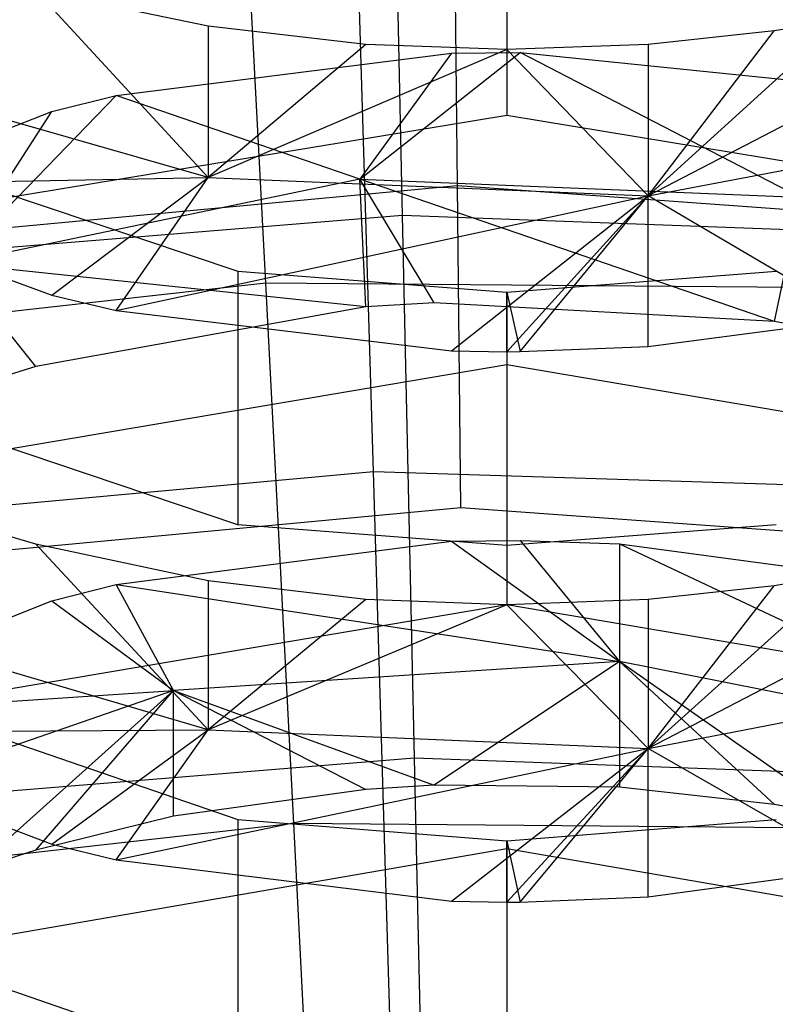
# Model space of a CAD drawing. Extents: x 0.1 to 26.5, y -19.1 to 0.
# Tile 166 of 256: x 13.173 to 13.39, y -10.646 to -10.363. Entities that reach past the tile are written whole.
import ezdxf

# ---------------------------------------------------------------- set-up
doc = ezdxf.new("R2010")
doc.units = 0
doc.header["$LTSCALE"] = 2.54
doc.layers.get('0').update_dxf_attribs({"linetype": 'CONTINUOUS'})

# ---------------------------------------------------------------- blocks, each defined once
blk = doc.blocks.new('7777_STL')
at = {"color": 0}
for p, q in [((13.27477, -10.49303, 37.69436), (13.26606, -10.20102, 37.54046)), ((13.27477, -10.49303, 37.69436), (13.26606, -10.20102, 37.54046)), ((13.28315, -10.4193, 26.12463), (13.28008, -10.28014, 26.28404)), ((13.28315, -10.4193, 26.12463), (13.28008, -10.28014, 26.28404)), ((13.24382, -10.43875, 26.25179), (13.2368, -10.30318, 26.42345)), ((13.24382, -10.43875, 26.25179), (13.2368, -10.30318, 26.42345)), ((13.31313, -10.32018, 14.28017), (13.31313, -10.39046, 14.21653)), ((13.31313, -10.32018, 14.28017), (13.31313, -10.39046, 14.21653)), ((13.29893, -10.41071, 30.17568), (13.29806, -10.32708, 30.21829)), ((13.29893, -10.41071, 30.17568), (13.29806, -10.32708, 30.21829)), ((13.49865, -10.3384, 15.07984), (13.35369, -10.41369, 15.08413)), ((13.49865, -10.3384, 15.07984), (13.35369, -10.41369, 15.08413)), ((13.2273, -10.36495, 15.11307), (13.17776, -10.35462, 15.10014)), ((13.17776, -10.35462, 15.10014), (13.2273, -10.40841, 15.07769)), ((13.17776, -10.35462, 15.10014), (13.2273, -10.40841, 15.07769)), ((13.2273, -10.36495, 15.11307), (13.17776, -10.35462, 15.10014)), ((13.40905, -10.36325, 15.11095), (13.35369, -10.41369, 15.08413)), ((13.40905, -10.36325, 15.11095), (13.35369, -10.41369, 15.08413)), ((13.40905, -10.36325, 15.11095), (13.38995, -10.36629, 15.11475)), ((13.40905, -10.36325, 15.11095), (13.38995, -10.36629, 15.11475)), ((13.2726, -10.37015, 15.11958), (13.2273, -10.36495, 15.11307)), ((13.2273, -10.36495, 15.11307), (13.2273, -10.40841, 15.07769)), ((13.2273, -10.36495, 15.11307), (13.2273, -10.40841, 15.07769)), ((13.2726, -10.37015, 15.11958), (13.2273, -10.36495, 15.11307)), ((13.38995, -10.36629, 15.11475), (13.35369, -10.37014, 15.11958)), ((13.35369, -10.41369, 15.08413), (13.38995, -10.36629, 15.11475)), ((13.35369, -10.41369, 15.08413), (13.38995, -10.36629, 15.11475)), ((13.38995, -10.36629, 15.11475), (13.35369, -10.37014, 15.11958)), ((13.2726, -10.37015, 15.11958), (13.2273, -10.40841, 15.07769)), ((13.2726, -10.37015, 15.11958), (13.2273, -10.40841, 15.07769)), ((13.31313, -10.37162, 15.12142), (13.2273, -10.40841, 15.07769)), ((13.31313, -10.37162, 15.12142), (13.2273, -10.40841, 15.07769)), ((13.31313, -10.37162, 15.12142), (13.2726, -10.37015, 15.11958)), ((13.31313, -10.37162, 15.12142), (13.2726, -10.37015, 15.11958)), ((13.35369, -10.37014, 15.11958), (13.31313, -10.37162, 15.12142)), ((13.35369, -10.37014, 15.11958), (13.31313, -10.37162, 15.12142)), ((13.31313, -10.37162, 15.12142), (13.35369, -10.41369, 15.08413)), ((13.31313, -10.37162, 15.12142), (13.35369, -10.41369, 15.08413)), ((13.35369, -10.37014, 15.11958), (13.35369, -10.41369, 15.08413)), ((13.35369, -10.37014, 15.11958), (13.35369, -10.41369, 15.08413)), ((13.20085, -10.38488, 14.21037), (13.2972, -10.37271, 14.19692)), ((13.20085, -10.38488, 14.21037), (13.2972, -10.37271, 14.19692)), ((13.27089, -10.40887, 14.16648), (13.31691, -10.37248, 14.19667)), ((13.27089, -10.40887, 14.16648), (13.31691, -10.37248, 14.19667)), ((13.2972, -10.37271, 14.19692), (13.27089, -10.40887, 14.16648)), ((13.2972, -10.37271, 14.19692), (13.27089, -10.40887, 14.16648)), ((13.2972, -10.37271, 14.19692), (13.31691, -10.37248, 14.19667)), ((13.2972, -10.37271, 14.19692), (13.31691, -10.37248, 14.19667)), ((13.31691, -10.37248, 14.19667), (13.41383, -10.3824, 14.20763)), ((13.39744, -10.41414, 14.17216), (13.31691, -10.37248, 14.19667)), ((13.39744, -10.41414, 14.17216), (13.31691, -10.37248, 14.19667)), ((13.31691, -10.37248, 14.19667), (13.41383, -10.3824, 14.20763)), ((13.2273, -10.40841, 15.07769), (13.1151, -10.37628, 15.03844)), ((13.2273, -10.40841, 15.07769), (13.1151, -10.37628, 15.03844)), ((13.15399, -10.43318, 14.19264), (13.20085, -10.38488, 14.21037)), ((13.15399, -10.43318, 14.19264), (13.20085, -10.38488, 14.21037)), ((13.18237, -10.38948, 14.21544), (13.20085, -10.38488, 14.21037)), ((13.18237, -10.38948, 14.21544), (13.20085, -10.38488, 14.21037)), ((13.27089, -10.40887, 14.16648), (13.20085, -10.38488, 14.21037)), ((13.27089, -10.40887, 14.16648), (13.20085, -10.38488, 14.21037)), ((13.09745, -10.42238, 14.25177), (13.18237, -10.38948, 14.21544)), ((13.09745, -10.42238, 14.25177), (13.18237, -10.38948, 14.21544)), ((13.09872, -10.38934, 14.96723), (13.23575, -10.43535, 15.0225)), ((13.09872, -10.38934, 14.96723), (13.23575, -10.43535, 15.0225)), ((13.15399, -10.43318, 14.19264), (13.18237, -10.38948, 14.21544)), ((13.15399, -10.43318, 14.19264), (13.18237, -10.38948, 14.21544)), ((13.16287, -10.41532, 14.24398), (13.31313, -10.39046, 14.21653)), ((13.16287, -10.41532, 14.24398), (13.31313, -10.39046, 14.21653)), ((13.31313, -10.39046, 14.21653), (13.46339, -10.41532, 14.24398)), ((13.31313, -10.39046, 14.21653), (13.46339, -10.41532, 14.24398)), ((13.35369, -10.41369, 15.08413), (13.47077, -10.39142, 15.05693)), ((13.35369, -10.41369, 15.08413), (13.47077, -10.39142, 15.05693)), ((13.09744, -10.41092, 14.99315), (13.2273, -10.40841, 15.07769)), ((13.09744, -10.41092, 14.99315), (13.2273, -10.40841, 15.07769)), ((13.18236, -10.44228, 15.03081), (13.2273, -10.40841, 15.07769)), ((13.18236, -10.44228, 15.03081), (13.2273, -10.40841, 15.07769)), ((13.20084, -10.44666, 15.03607), (13.2273, -10.40841, 15.07769)), ((13.20084, -10.44666, 15.03607), (13.2273, -10.40841, 15.07769)), ((13.2273, -10.40841, 15.07769), (13.35369, -10.41369, 15.08413)), ((13.2273, -10.40841, 15.07769), (13.35369, -10.41369, 15.08413)), ((13.07402, -10.4317, 30.17568), (13.29893, -10.41071, 30.17568)), ((13.07402, -10.4317, 30.17568), (13.29893, -10.41071, 30.17568)), ((13.09744, -10.41092, 14.99315), (13.18236, -10.44228, 15.03081)), ((13.09744, -10.41092, 14.99315), (13.18236, -10.44228, 15.03081)), ((13.27089, -10.40887, 14.16648), (13.15399, -10.43318, 14.19264)), ((13.27089, -10.40887, 14.16648), (13.15399, -10.43318, 14.19264)), ((13.38996, -10.44986, 14.13633), (13.27089, -10.40887, 14.16648)), ((13.27089, -10.40887, 14.16648), (13.39744, -10.41414, 14.17216)), ((13.27089, -10.40887, 14.16648), (13.39744, -10.41414, 14.17216)), ((13.29223, -10.44443, 14.13058), (13.27089, -10.40887, 14.16648)), ((13.38996, -10.44986, 14.13633), (13.27089, -10.40887, 14.16648)), ((13.29223, -10.44443, 14.13058), (13.27089, -10.40887, 14.16648)), ((13.2726, -10.44561, 14.13184), (13.27089, -10.40887, 14.16648)), ((13.2726, -10.44561, 14.13184), (13.27089, -10.40887, 14.16648)), ((13.29893, -10.41071, 30.17568), (13.52423, -10.42702, 30.17568)), ((13.29989, -10.50341, 30.161), (13.29893, -10.41071, 30.17568)), ((13.29989, -10.50341, 30.161), (13.29893, -10.41071, 30.17568)), ((13.29893, -10.41071, 30.17568), (13.52423, -10.42702, 30.17568)), ((13.20084, -10.44666, 15.03607), (13.35369, -10.41369, 15.08413)), ((13.20084, -10.44666, 15.03607), (13.35369, -10.41369, 15.08413)), ((13.2972, -10.45826, 15.05001), (13.35369, -10.41369, 15.08413)), ((13.2972, -10.45826, 15.05001), (13.35369, -10.41369, 15.08413)), ((13.35369, -10.41369, 15.08413), (13.31313, -10.4585, 15.05029)), ((13.35369, -10.41369, 15.08413), (13.31313, -10.4585, 15.05029)), ((13.3169, -10.45848, 15.05028), (13.35369, -10.41369, 15.08413)), ((13.3169, -10.45848, 15.05028), (13.35369, -10.41369, 15.08413)), ((13.35369, -10.45699, 15.04848), (13.35369, -10.41369, 15.08413)), ((13.35369, -10.45699, 15.04848), (13.35369, -10.41369, 15.08413)), ((13.41383, -10.44903, 15.03892), (13.35369, -10.41369, 15.08413)), ((13.41383, -10.44903, 15.03892), (13.35369, -10.41369, 15.08413)), ((13.38996, -10.44986, 14.13633), (13.39744, -10.41414, 14.17216)), ((13.38996, -10.44986, 14.13633), (13.39744, -10.41414, 14.17216)), ((13.28315, -10.4193, 26.12463), (13.12262, -10.43239, 26.12463)), ((13.28315, -10.4193, 26.12463), (13.12262, -10.43239, 26.12463)), ((13.44409, -10.4253, 26.12463), (13.28315, -10.4193, 26.12463)), ((13.28659, -10.57532, 25.98169), (13.28315, -10.4193, 26.12463)), ((13.44409, -10.4253, 26.12463), (13.28315, -10.4193, 26.12463)), ((13.28659, -10.57532, 25.98169), (13.28315, -10.4193, 26.12463)), ((13.2726, -10.44561, 14.13184), (13.15399, -10.43318, 14.19264)), ((13.2726, -10.44561, 14.13184), (13.15399, -10.43318, 14.19264)), ((13.17776, -10.46271, 14.14992), (13.15399, -10.43318, 14.19264)), ((13.17776, -10.46271, 14.14992), (13.15399, -10.43318, 14.19264)), ((13.23575, -10.43535, 15.0225), (13.31313, -10.44137, 15.02972)), ((13.23575, -10.43535, 15.0225), (13.31313, -10.44137, 15.02972)), ((13.23575, -10.43535, 15.0225), (13.23575, -10.50823, 14.96183)), ((13.23575, -10.43535, 15.0225), (13.23575, -10.50823, 14.96183)), ((13.31313, -10.44137, 15.02972), (13.39051, -10.43535, 15.0225)), ((13.31313, -10.44137, 15.02972), (13.39051, -10.43535, 15.0225)), ((13.24382, -10.43875, 26.25179), (13.08285, -10.45687, 26.25179)), ((13.24382, -10.43875, 26.25179), (13.08285, -10.45687, 26.25179)), ((13.25185, -10.59412, 26.09788), (13.24382, -10.43875, 26.25179)), ((13.40579, -10.44016, 26.25179), (13.24382, -10.43875, 26.25179)), ((13.25185, -10.59412, 26.09788), (13.24382, -10.43875, 26.25179)), ((13.40579, -10.44016, 26.25179), (13.24382, -10.43875, 26.25179)), ((13.18236, -10.44228, 15.03081), (13.20084, -10.44666, 15.03607)), ((13.18236, -10.44228, 15.03081), (13.20084, -10.44666, 15.03607)), ((13.31313, -10.44137, 15.02972), (13.3169, -10.45848, 15.05028)), ((13.31313, -10.4585, 15.05029), (13.31313, -10.44137, 15.02972)), ((13.31313, -10.44137, 15.02972), (13.31313, -10.51424, 14.96905)), ((13.31313, -10.44137, 15.02972), (13.31313, -10.51424, 14.96905)), ((13.29223, -10.44443, 14.13058), (13.2726, -10.44561, 14.13184)), ((13.29223, -10.44443, 14.13058), (13.2726, -10.44561, 14.13184)), ((13.38996, -10.44986, 14.13633), (13.29223, -10.44443, 14.13058)), ((13.38996, -10.44986, 14.13633), (13.29223, -10.44443, 14.13058)), ((13.2726, -10.44561, 14.13184), (13.17776, -10.46271, 14.14992)), ((13.2726, -10.44561, 14.13184), (13.17776, -10.46271, 14.14992)), ((13.20084, -10.44666, 15.03607), (13.2972, -10.45826, 15.05001)), ((13.20084, -10.44666, 15.03607), (13.2972, -10.45826, 15.05001)), ((13.35369, -10.45699, 15.04848), (13.41383, -10.44903, 15.03892)), ((13.35369, -10.45699, 15.04848), (13.41383, -10.44903, 15.03892)), ((13.40905, -10.4532, 14.13987), (13.38996, -10.44986, 14.13633)), ((13.40905, -10.4532, 14.13987), (13.38996, -10.44986, 14.13633)), ((13.2972, -10.45826, 15.05001), (13.31313, -10.4585, 15.05029)), ((13.2972, -10.45826, 15.05001), (13.31313, -10.4585, 15.05029)), ((13.31313, -10.4585, 15.05029), (13.3169, -10.45848, 15.05028)), ((13.3169, -10.45848, 15.05028), (13.35369, -10.45699, 15.04848)), ((13.3169, -10.45848, 15.05028), (13.35369, -10.45699, 15.04848)), ((13.23575, -10.50823, 14.96183), (13.09872, -10.46221, 14.90656)), ((13.23575, -10.50823, 14.96183), (13.09872, -10.46221, 14.90656)), ((13.31313, -10.46227, 14.14946), (13.16287, -10.48771, 14.17637)), ((13.31313, -10.46227, 14.14946), (13.16287, -10.48771, 14.17637)), ((13.46339, -10.48771, 14.17637), (13.31313, -10.46227, 14.14946)), ((13.31313, -10.46227, 14.14946), (13.31313, -10.53117, 14.08432)), ((13.46339, -10.48771, 14.17637), (13.31313, -10.46227, 14.14946)), ((13.31313, -10.46227, 14.14946), (13.31313, -10.53117, 14.08432)), ((13.17776, -10.46271, 14.14992), (13.15981, -10.46829, 14.15583)), ((13.17776, -10.46271, 14.14992), (13.15981, -10.46829, 14.15583)), ((13.27477, -10.49303, 37.69436), (13.11711, -10.50749, 37.69436)), ((13.27477, -10.49303, 37.69436), (13.11711, -10.50749, 37.69436)), ((13.43301, -10.49806, 37.69436), (13.27477, -10.49303, 37.69436)), ((13.28397, -10.80114, 37.81274), (13.27477, -10.49303, 37.69436)), ((13.43301, -10.49806, 37.69436), (13.27477, -10.49303, 37.69436)), ((13.28397, -10.80114, 37.81274), (13.27477, -10.49303, 37.69436)), ((13.49865, -10.4972, 14.94858), (13.35369, -10.57258, 14.95129)), ((13.49865, -10.4972, 14.94858), (13.35369, -10.57258, 14.95129)), ((13.29989, -10.50341, 30.161), (13.09023, -10.52297, 30.161)), ((13.29989, -10.50341, 30.161), (13.09023, -10.52297, 30.161)), ((13.50992, -10.51862, 30.161), (13.29989, -10.50341, 30.161)), ((13.50992, -10.51862, 30.161), (13.29989, -10.50341, 30.161)), ((13.17776, -10.51382, 14.96854), (13.15981, -10.50862, 14.9623)), ((13.17776, -10.51382, 14.96854), (13.15981, -10.50862, 14.9623)), ((13.31313, -10.51424, 14.96905), (13.23575, -10.50823, 14.96183)), ((13.31313, -10.51424, 14.96905), (13.23575, -10.50823, 14.96183)), ((13.39051, -10.50823, 14.96183), (13.31313, -10.51424, 14.96905)), ((13.39051, -10.50823, 14.96183), (13.31313, -10.51424, 14.96905)), ((13.20085, -10.52543, 14.07825), (13.2972, -10.51298, 14.06507)), ((13.20085, -10.52543, 14.07825), (13.2972, -10.51298, 14.06507)), ((13.2972, -10.51298, 14.06507), (13.31691, -10.51274, 14.06482)), ((13.2972, -10.51298, 14.06507), (13.31691, -10.51274, 14.06482)), ((13.2972, -10.51298, 14.06507), (13.34542, -10.54761, 14.03318)), ((13.2972, -10.51298, 14.06507), (13.34542, -10.54761, 14.03318)), ((13.31691, -10.51274, 14.06482), (13.34542, -10.54761, 14.03318)), ((13.31691, -10.51274, 14.06482), (13.34542, -10.54761, 14.03318)), ((13.31691, -10.51274, 14.06482), (13.34542, -10.51375, 14.06589)), ((13.31691, -10.51274, 14.06482), (13.34542, -10.51375, 14.06589)), ((13.2273, -10.52441, 14.98126), (13.17776, -10.51382, 14.96854)), ((13.17776, -10.51382, 14.96854), (13.2273, -10.56717, 14.94496)), ((13.17776, -10.51382, 14.96854), (13.2273, -10.56717, 14.94496)), ((13.2273, -10.52441, 14.98126), (13.17776, -10.51382, 14.96854)), ((13.34542, -10.51375, 14.06589), (13.34542, -10.54761, 14.03318)), ((13.34542, -10.51375, 14.06589), (13.34542, -10.54761, 14.03318)), ((13.34542, -10.51375, 14.06589), (13.46914, -10.57213, 14.05844)), ((13.34542, -10.51375, 14.06589), (13.46914, -10.57213, 14.05844)), ((13.34542, -10.51375, 14.06589), (13.41383, -10.5229, 14.07556)), ((13.34542, -10.51375, 14.06589), (13.41383, -10.5229, 14.07556)), ((13.2726, -10.52974, 14.98767), (13.2273, -10.52441, 14.98126)), ((13.2273, -10.52441, 14.98126), (13.2273, -10.56717, 14.94496)), ((13.2273, -10.52441, 14.98126), (13.2273, -10.56717, 14.94496)), ((13.2726, -10.52974, 14.98767), (13.2273, -10.52441, 14.98126)), ((13.40905, -10.52267, 14.97918), (13.35369, -10.57258, 14.95129)), ((13.40905, -10.52267, 14.97918), (13.35369, -10.57258, 14.95129)), ((13.40905, -10.52267, 14.97918), (13.38995, -10.52578, 14.98292)), ((13.40905, -10.52267, 14.97918), (13.38995, -10.52578, 14.98292)), ((13.18237, -10.53014, 14.08322), (13.20085, -10.52543, 14.07825)), ((13.18237, -10.53014, 14.08322), (13.20085, -10.52543, 14.07825)), ((13.21734, -10.55588, 14.0417), (13.20085, -10.52543, 14.07825)), ((13.20085, -10.52543, 14.07825), (13.34542, -10.54761, 14.03318)), ((13.20085, -10.52543, 14.07825), (13.34542, -10.54761, 14.03318)), ((13.21734, -10.55588, 14.0417), (13.20085, -10.52543, 14.07825)), ((13.38995, -10.52578, 14.98292), (13.35369, -10.52974, 14.98766)), ((13.35369, -10.57258, 14.95129), (13.38995, -10.52578, 14.98292)), ((13.35369, -10.57258, 14.95129), (13.38995, -10.52578, 14.98292)), ((13.38995, -10.52578, 14.98292), (13.35369, -10.52974, 14.98766)), ((13.09745, -10.5638, 14.11884), (13.18237, -10.53014, 14.08322)), ((13.09745, -10.5638, 14.11884), (13.18237, -10.53014, 14.08322)), ((13.18237, -10.53014, 14.08322), (13.21734, -10.55588, 14.0417)), ((13.18237, -10.53014, 14.08322), (13.21734, -10.55588, 14.0417)), ((13.2726, -10.52974, 14.98767), (13.2273, -10.56717, 14.94496)), ((13.2726, -10.52974, 14.98767), (13.2273, -10.56717, 14.94496)), ((13.31313, -10.53125, 14.98948), (13.2726, -10.52974, 14.98767)), ((13.31313, -10.53125, 14.98948), (13.2726, -10.52974, 14.98767)), ((13.35369, -10.52974, 14.98766), (13.31313, -10.53125, 14.98948)), ((13.35369, -10.52974, 14.98766), (13.31313, -10.53125, 14.98948)), ((13.35369, -10.52974, 14.98766), (13.35369, -10.57258, 14.95129)), ((13.35369, -10.52974, 14.98766), (13.35369, -10.57258, 14.95129)), ((13.16287, -10.55662, 14.11123), (13.31313, -10.53117, 14.08432)), ((13.16287, -10.55662, 14.11123), (13.31313, -10.53117, 14.08432)), ((13.31313, -10.53125, 14.98948), (13.2273, -10.56717, 14.94496)), ((13.31313, -10.53125, 14.98948), (13.2273, -10.56717, 14.94496)), ((13.31313, -10.53117, 14.08432), (13.46339, -10.55662, 14.11123)), ((13.31313, -10.53117, 14.08432), (13.46339, -10.55662, 14.11123)), ((13.31313, -10.53125, 14.98948), (13.35369, -10.57258, 14.95129)), ((13.31313, -10.53125, 14.98948), (13.35369, -10.57258, 14.95129)), ((13.2273, -10.56717, 14.94496), (13.1151, -10.53424, 14.90638)), ((13.2273, -10.56717, 14.94496), (13.1151, -10.53424, 14.90638)), ((13.09872, -10.54586, 14.83487), (13.23575, -10.59301, 14.88918)), ((13.09872, -10.54586, 14.83487), (13.23575, -10.59301, 14.88918)), ((13.34542, -10.54761, 14.03318), (13.21734, -10.55588, 14.0417)), ((13.34542, -10.54761, 14.03318), (13.21734, -10.55588, 14.0417)), ((13.34542, -10.54761, 14.03318), (13.29223, -10.58312, 13.99729)), ((13.34542, -10.54761, 14.03318), (13.29223, -10.58312, 13.99729)), ((13.46914, -10.57213, 14.05844), (13.34542, -10.54761, 14.03318)), ((13.34542, -10.54761, 14.03318), (13.34542, -10.58373, 13.99791)), ((13.40905, -10.5921, 14.00639), (13.34542, -10.54761, 14.03318)), ((13.46914, -10.57213, 14.05844), (13.34542, -10.54761, 14.03318)), ((13.40905, -10.5921, 14.00639), (13.34542, -10.54761, 14.03318)), ((13.38996, -10.58868, 14.00292), (13.34542, -10.54761, 14.03318)), ((13.38996, -10.58868, 14.00292), (13.34542, -10.54761, 14.03318)), ((13.34542, -10.54761, 14.03318), (13.34542, -10.58373, 13.99791)), ((13.35369, -10.57258, 14.95129), (13.47077, -10.54976, 14.92456)), ((13.35369, -10.57258, 14.95129), (13.47077, -10.54976, 14.92456)), ((13.09745, -10.5638, 14.11884), (13.21734, -10.55588, 14.0417)), ((13.09745, -10.5638, 14.11884), (13.21734, -10.55588, 14.0417)), ((13.21734, -10.55588, 14.0417), (13.1022, -10.59582, 14.08283)), ((13.21734, -10.55588, 14.0417), (13.1022, -10.59582, 14.08283)), ((13.15981, -10.60753, 14.02201), (13.21734, -10.55588, 14.0417)), ((13.15981, -10.60753, 14.02201), (13.21734, -10.55588, 14.0417)), ((13.17776, -10.60182, 14.01623), (13.21734, -10.55588, 14.0417)), ((13.17776, -10.60182, 14.01623), (13.21734, -10.55588, 14.0417)), ((13.21734, -10.59207, 14.00636), (13.21734, -10.55588, 14.0417)), ((13.21734, -10.55588, 14.0417), (13.2726, -10.58433, 13.99853)), ((13.21734, -10.59207, 14.00636), (13.21734, -10.55588, 14.0417)), ((13.21734, -10.55588, 14.0417), (13.2726, -10.58433, 13.99853)), ((13.21734, -10.55588, 14.0417), (13.29223, -10.58312, 13.99729)), ((13.21734, -10.55588, 14.0417), (13.29223, -10.58312, 13.99729)), ((13.09744, -10.56798, 14.86035), (13.2273, -10.56717, 14.94496)), ((13.09744, -10.56798, 14.86035), (13.2273, -10.56717, 14.94496)), ((13.18236, -10.60011, 14.89736), (13.2273, -10.56717, 14.94496)), ((13.18236, -10.60011, 14.89736), (13.2273, -10.56717, 14.94496)), ((13.20084, -10.6046, 14.90253), (13.2273, -10.56717, 14.94496)), ((13.20084, -10.6046, 14.90253), (13.2273, -10.56717, 14.94496)), ((13.2273, -10.56717, 14.94496), (13.35369, -10.57258, 14.95129)), ((13.2273, -10.56717, 14.94496), (13.35369, -10.57258, 14.95129)), ((13.09744, -10.56798, 14.86035), (13.18236, -10.60011, 14.89736)), ((13.09744, -10.56798, 14.86035), (13.18236, -10.60011, 14.89736)), ((13.20084, -10.6046, 14.90253), (13.35369, -10.57258, 14.95129)), ((13.20084, -10.6046, 14.90253), (13.35369, -10.57258, 14.95129)), ((13.2972, -10.61649, 14.91623), (13.35369, -10.57258, 14.95129)), ((13.2972, -10.61649, 14.91623), (13.35369, -10.57258, 14.95129)), ((13.35369, -10.57258, 14.95129), (13.31313, -10.61673, 14.9165)), ((13.35369, -10.57258, 14.95129), (13.31313, -10.61673, 14.9165)), ((13.3169, -10.61671, 14.91648), (13.35369, -10.57258, 14.95129)), ((13.3169, -10.61671, 14.91648), (13.35369, -10.57258, 14.95129)), ((13.35369, -10.61518, 14.91472), (13.35369, -10.57258, 14.95129)), ((13.35369, -10.61518, 14.91472), (13.35369, -10.57258, 14.95129)), ((13.41383, -10.60703, 14.90532), (13.35369, -10.57258, 14.95129)), ((13.41383, -10.60703, 14.90532), (13.35369, -10.57258, 14.95129)), ((13.28659, -10.57532, 25.98169), (13.14449, -10.58691, 25.98169)), ((13.28659, -10.57532, 25.98169), (13.14449, -10.58691, 25.98169)), ((13.42906, -10.58063, 25.98169), (13.28659, -10.57532, 25.98169)), ((13.29036, -10.74627, 25.85699), (13.28659, -10.57532, 25.98169)), ((13.42906, -10.58063, 25.98169), (13.28659, -10.57532, 25.98169)), ((13.29036, -10.74627, 25.85699), (13.28659, -10.57532, 25.98169)), ((13.29223, -10.58312, 13.99729), (13.2726, -10.58433, 13.99853)), ((13.29223, -10.58312, 13.99729), (13.2726, -10.58433, 13.99853)), ((13.34542, -10.58373, 13.99791), (13.29223, -10.58312, 13.99729)), ((13.34542, -10.58373, 13.99791), (13.29223, -10.58312, 13.99729)), ((13.38996, -10.58868, 14.00292), (13.34542, -10.58373, 13.99791)), ((13.38996, -10.58868, 14.00292), (13.34542, -10.58373, 13.99791)), ((13.2726, -10.58433, 13.99853), (13.21734, -10.59207, 14.00636)), ((13.2726, -10.58433, 13.99853), (13.21734, -10.59207, 14.00636)), ((13.40905, -10.5921, 14.00639), (13.38996, -10.58868, 14.00292)), ((13.40905, -10.5921, 14.00639), (13.38996, -10.58868, 14.00292)), ((13.21734, -10.59207, 14.00636), (13.17776, -10.60182, 14.01623)), ((13.21734, -10.59207, 14.00636), (13.17776, -10.60182, 14.01623)), ((13.25185, -10.59412, 26.09788), (13.10956, -10.61014, 26.09788)), ((13.25185, -10.59412, 26.09788), (13.10956, -10.61014, 26.09788)), ((13.23575, -10.59301, 14.88918), (13.31313, -10.59917, 14.89627)), ((13.23575, -10.59301, 14.88918), (13.31313, -10.59917, 14.89627)), ((13.23575, -10.59301, 14.88918), (13.23575, -10.66461, 14.82702)), ((13.23575, -10.59301, 14.88918), (13.23575, -10.66461, 14.82702)), ((13.2608, -10.76699, 25.96398), (13.25185, -10.59412, 26.09788)), ((13.39504, -10.59537, 26.09788), (13.25185, -10.59412, 26.09788)), ((13.39504, -10.59537, 26.09788), (13.25185, -10.59412, 26.09788)), ((13.2608, -10.76699, 25.96398), (13.25185, -10.59412, 26.09788)), ((13.31313, -10.59917, 14.89627), (13.39051, -10.59301, 14.88918)), ((13.31313, -10.59917, 14.89627), (13.39051, -10.59301, 14.88918)), ((13.18236, -10.60011, 14.89736), (13.20084, -10.6046, 14.90253)), ((13.18236, -10.60011, 14.89736), (13.20084, -10.6046, 14.90253)), ((13.31313, -10.59917, 14.89627), (13.3169, -10.61671, 14.91648)), ((13.31313, -10.61673, 14.9165), (13.31313, -10.59917, 14.89627)), ((13.31313, -10.59917, 14.89627), (13.31313, -10.67077, 14.83411)), ((13.31313, -10.59917, 14.89627), (13.31313, -10.67077, 14.83411)), ((13.17776, -10.60182, 14.01623), (13.15981, -10.60753, 14.02201)), ((13.17776, -10.60182, 14.01623), (13.15981, -10.60753, 14.02201)), ((13.31313, -10.6014, 14.01581), (13.16287, -10.62742, 14.04216)), ((13.31313, -10.6014, 14.01581), (13.16287, -10.62742, 14.04216)), ((13.46339, -10.62742, 14.04216), (13.31313, -10.6014, 14.01581)), ((13.31313, -10.6014, 14.01581), (13.31313, -10.66886, 13.94917)), ((13.46339, -10.62742, 14.04216), (13.31313, -10.6014, 14.01581)), ((13.31313, -10.6014, 14.01581), (13.31313, -10.66886, 13.94917)), ((13.20084, -10.6046, 14.90253), (13.2972, -10.61649, 14.91623)), ((13.20084, -10.6046, 14.90253), (13.2972, -10.61649, 14.91623)), ((13.35369, -10.61518, 14.91472), (13.41383, -10.60703, 14.90532)), ((13.35369, -10.61518, 14.91472), (13.41383, -10.60703, 14.90532)), ((13.3169, -10.61671, 14.91648), (13.35369, -10.61518, 14.91472)), ((13.3169, -10.61671, 14.91648), (13.35369, -10.61518, 14.91472)), ((13.23575, -10.66461, 14.82702), (13.09872, -10.61747, 14.77271)), ((13.23575, -10.66461, 14.82702), (13.09872, -10.61747, 14.77271)), ((13.2972, -10.61649, 14.91623), (13.31313, -10.61673, 14.9165)), ((13.2972, -10.61649, 14.91623), (13.31313, -10.61673, 14.9165)), ((13.31313, -10.61673, 14.9165), (13.3169, -10.61671, 14.91648))]:
    blk.add_line(p, q, dxfattribs=at)
blk = doc.blocks.new('GROUP_2')
at = {"color": 0}
blk.add_blockref('7777_STL', (-0.13159, 19.10373, -0.15965), dxfattribs=at)

msp = doc.modelspace()

# ---------------------------------------------------------------- block references
at = {"color": 0}
msp.add_blockref('GROUP_2', (0.13159, -19.10373, 0.15965), dxfattribs=at)

doc.saveas('drawing.dxf')
